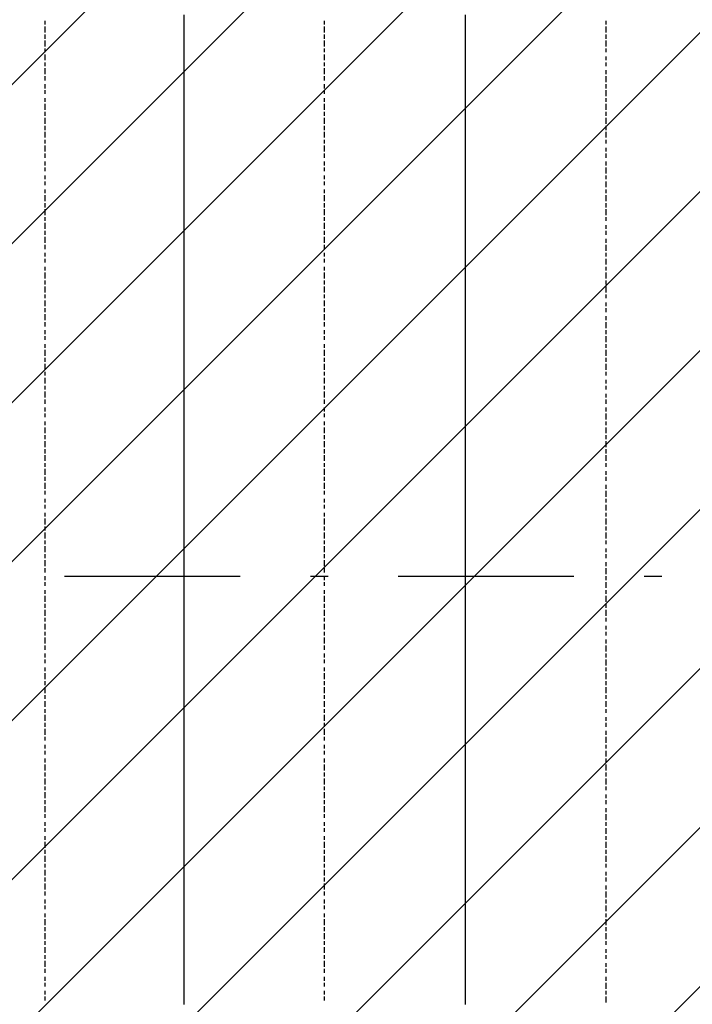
# Model space of a CAD drawing. Extents: x 997 to 109698, y 921 to 94021.
# Tile 52 of 256: x 19592 to 21029, y 14465 to 16566. Entities that reach past the tile are written whole.
import ezdxf

# ---------------------------------------------------------------- set-up
doc = ezdxf.new("R2010")
doc.units = 0
doc.header["$MEASUREMENT"] = 0
doc.layers.add('12', color=7, linetype='CONTINUOUS')
doc.layers.add('28', color=7, linetype='CONTINUOUS')

msp = doc.modelspace()

# ---------------------------------------------------------------- linework, layer by layer
at = {"layer": '12', "color": 5}
for p, q in [((19646.601607, 16555.953237), (19646.601607, 16563.953237)), ((20243.601607, 16555.953237), (20243.601607, 16563.953237)), ((20844.601607, 16555.953237), (20844.601607, 16563.953237)), ((19646.601607, 16538.953237), (19646.601607, 16551.953237)), ((20243.601607, 16538.953237), (20243.601607, 16551.953237)), ((20844.601607, 16538.953237), (20844.601607, 16551.953237)), ((19646.601607, 16525.953237), (19646.601607, 16534.953237)), ((19646.601607, 16508.953237), (19646.601607, 16521.953237)), ((20243.601607, 16525.953237), (20243.601607, 16534.953237)), ((20243.601607, 16508.953237), (20243.601607, 16521.953237)), ((20844.601607, 16525.953237), (20844.601607, 16534.953237)), ((20844.601607, 16508.953237), (20844.601607, 16521.953237)), ((19646.601607, 16496.953237), (19646.601607, 16504.953237)), ((20243.601607, 16496.953237), (20243.601607, 16504.953237)), ((20844.601607, 16496.953237), (20844.601607, 16504.953237)), ((19646.601607, 16479.953237), (19646.601607, 16491.953237)), ((19646.601607, 16466.953237), (19646.601607, 16474.953237)), ((20243.601607, 16479.953237), (20243.601607, 16491.953237)), ((20243.601607, 16466.953237), (20243.601607, 16474.953237)), ((20844.601607, 16479.953237), (20844.601607, 16487.953237)), ((20844.601607, 16466.953237), (20844.601607, 16474.953237)), ((19646.601607, 16449.953237), (19646.601607, 16462.953237)), ((20243.601607, 16449.953237), (20243.601607, 16462.953237)), ((20844.601607, 16449.953237), (20844.601607, 16458.953237)), ((19646.601607, 16436.953237), (19646.601607, 16445.953237)), ((20243.601607, 16436.953237), (20243.601607, 16445.953237)), ((20844.601607, 16432.953237), (20844.601607, 16445.953237)), ((19646.601607, 16419.953237), (19646.601607, 16428.953237)), ((19646.601607, 16407.953237), (19646.601607, 16415.953237)), ((20243.601607, 16419.953237), (20243.601607, 16428.953237)), ((20243.601607, 16407.953237), (20243.601607, 16415.953237)), ((20844.601607, 16419.953237), (20844.601607, 16428.953237)), ((20844.601607, 16402.953237), (20844.601607, 16415.953237)), ((19646.601607, 16390.953237), (19646.601607, 16398.953237)), ((20243.601607, 16390.953237), (20243.601607, 16398.953237)), ((20844.601607, 16390.953237), (20844.601607, 16398.953237)), ((19646.601607, 16373.953237), (19646.601607, 16386.953237)), ((19646.601607, 16360.953237), (19646.601607, 16369.953237)), ((20243.601607, 16373.953237), (20243.601607, 16386.953237)), ((20243.601607, 16360.953237), (20243.601607, 16369.953237)), ((20844.601607, 16373.953237), (20844.601607, 16386.953237)), ((20844.601607, 16360.953237), (20844.601607, 16369.953237)), ((19646.601607, 16343.953237), (19646.601607, 16356.953237)), ((20243.601607, 16343.953237), (20243.601607, 16356.953237)), ((20844.601607, 16343.953237), (20844.601607, 16356.953237)), ((19646.601607, 16330.953237), (19646.601607, 16339.953237)), ((20243.601607, 16330.953237), (20243.601607, 16339.953237)), ((20844.601607, 16330.953237), (20844.601607, 16339.953237)), ((19646.601607, 16314.953237), (19646.601607, 16326.953237)), ((19646.601607, 16301.953237), (19646.601607, 16309.953237)), ((20243.601607, 16314.953237), (20243.601607, 16326.953237)), ((20243.601607, 16301.953237), (20243.601607, 16309.953237)), ((20844.601607, 16314.953237), (20844.601607, 16326.953237)), ((20844.601607, 16301.953237), (20844.601607, 16309.953237)), ((19646.601607, 16284.953237), (19646.601607, 16297.953237)), ((20243.601607, 16284.953237), (20243.601607, 16297.953237)), ((20844.601607, 16284.953237), (20844.601607, 16292.953237)), ((19646.601607, 16271.953237), (19646.601607, 16280.953237)), ((20243.601607, 16271.953237), (20243.601607, 16280.953237)), ((20844.601607, 16271.953237), (20844.601607, 16280.953237)), ((19646.601607, 16254.953237), (19646.601607, 16263.953237)), ((19646.601607, 16242.953237), (19646.601607, 16250.953237)), ((20243.601607, 16254.953237), (20243.601607, 16263.953237)), ((20243.601607, 16242.953237), (20243.601607, 16250.953237)), ((20844.601607, 16254.953237), (20844.601607, 16263.953237)), ((20844.601607, 16237.953237), (20844.601607, 16250.953237)), ((19646.601607, 16225.953237), (19646.601607, 16233.953237)), ((20243.601607, 16225.953237), (20243.601607, 16233.953237)), ((20844.601607, 16225.953237), (20844.601607, 16233.953237)), ((19646.601607, 16212.953237), (19646.601607, 16220.953237)), ((19646.601607, 16195.953237), (19646.601607, 16203.953237)), ((20243.601607, 16212.953237), (20243.601607, 16220.953237)), ((20243.601607, 16195.953237), (20243.601607, 16203.953237)), ((20844.601607, 16208.953237), (20844.601607, 16220.953237)), ((20844.601607, 16195.953237), (20844.601607, 16203.953237)), ((19646.601607, 16178.953237), (19646.601607, 16191.953237)), ((20243.601607, 16178.953237), (20243.601607, 16191.953237)), ((20844.601607, 16178.953237), (20844.601607, 16191.953237)), ((19646.601607, 16165.953237), (19646.601607, 16174.953237)), ((19646.601607, 16148.953237), (19646.601607, 16161.953237)), ((20243.601607, 16165.953237), (20243.601607, 16174.953237)), ((20243.601607, 16148.953237), (20243.601607, 16161.953237)), ((20844.601607, 16165.953237), (20844.601607, 16174.953237)), ((20844.601607, 16148.953237), (20844.601607, 16161.953237)), ((19646.601607, 16136.953237), (19646.601607, 16144.953237)), ((20243.601607, 16136.953237), (20243.601607, 16144.953237)), ((20844.601607, 16136.953237), (20844.601607, 16144.953237)), ((19646.601607, 16119.953237), (19646.601607, 16132.953237)), ((20243.601607, 16119.953237), (20243.601607, 16132.953237)), ((20844.601607, 16119.953237), (20844.601607, 16127.953237)), ((19646.601607, 16106.953237), (19646.601607, 16115.953237)), ((19646.601607, 16089.953237), (19646.601607, 16102.953237)), ((20243.601607, 16106.953237), (20243.601607, 16115.953237)), ((20243.601607, 16089.953237), (20243.601607, 16102.953237)), ((20844.601607, 16106.953237), (20844.601607, 16115.953237)), ((20844.601607, 16089.953237), (20844.601607, 16098.953237)), ((19646.601607, 16076.953237), (19646.601607, 16085.953237)), ((20243.601607, 16076.953237), (20243.601607, 16085.953237)), ((20844.601607, 16072.953237), (20844.601607, 16085.953237)), ((19646.601607, 16060.953237), (19646.601607, 16068.953237)), ((19646.601607, 16047.953237), (19646.601607, 16055.953237)), ((20243.601607, 16060.953237), (20243.601607, 16068.953237)), ((20243.601607, 16047.953237), (20243.601607, 16055.953237)), ((20844.601607, 16060.953237), (20844.601607, 16068.953237)), ((20844.601607, 16043.953237), (20844.601607, 16055.953237)), ((19646.601607, 16030.953237), (19646.601607, 16038.953237)), ((20243.601607, 16030.953237), (20243.601607, 16038.953237)), ((20844.601607, 16030.953237), (20844.601607, 16038.953237)), ((19646.601607, 16013.953237), (19646.601607, 16026.953237)), ((20243.601607, 16013.953237), (20243.601607, 16026.953237)), ((20844.601607, 16013.953237), (20844.601607, 16026.953237)), ((19646.601607, 16000.953237), (19646.601607, 16009.953237)), ((19646.601607, 15983.953237), (19646.601607, 15996.953237)), ((20243.601607, 16000.953237), (20243.601607, 16009.953237)), ((20243.601607, 15983.953237), (20243.601607, 15996.953237)), ((20844.601607, 16000.953237), (20844.601607, 16009.953237)), ((20844.601607, 15983.953237), (20844.601607, 15996.953237)), ((19646.601607, 15971.953237), (19646.601607, 15979.953237)), ((20243.601607, 15971.953237), (20243.601607, 15979.953237)), ((20844.601607, 15971.953237), (20844.601607, 15979.953237)), ((19646.601607, 15954.953237), (19646.601607, 15966.953237)), ((19646.601607, 15941.953237), (19646.601607, 15950.953237)), ((20243.601607, 15954.953237), (20243.601607, 15966.953237)), ((20243.601607, 15941.953237), (20243.601607, 15950.953237)), ((20844.601607, 15954.953237), (20844.601607, 15962.953237)), ((20844.601607, 15941.953237), (20844.601607, 15950.953237)), ((19646.601607, 15924.953237), (19646.601607, 15937.953237)), ((20243.601607, 15924.953237), (20243.601607, 15937.953237)), ((20844.601607, 15924.953237), (20844.601607, 15933.953237)), ((19646.601607, 15911.953237), (19646.601607, 15920.953237)), ((20243.601607, 15911.953237), (20243.601607, 15920.953237)), ((20844.601607, 15907.953237), (20844.601607, 15920.953237)), ((19646.601607, 15894.953237), (19646.601607, 15903.953237)), ((19646.601607, 15882.953237), (19646.601607, 15890.953237)), ((20243.601607, 15894.953237), (20243.601607, 15903.953237)), ((20243.601607, 15882.953237), (20243.601607, 15890.953237)), ((20844.601607, 15894.953237), (20844.601607, 15903.953237)), ((20844.601607, 15877.953237), (20844.601607, 15890.953237)), ((19646.601607, 15865.953237), (19646.601607, 15873.953237)), ((20243.601607, 15865.953237), (20243.601607, 15873.953237)), ((20844.601607, 15865.953237), (20844.601607, 15873.953237)), ((19646.601607, 15848.953237), (19646.601607, 15861.953237)), ((19646.601607, 15835.953237), (19646.601607, 15844.953237)), ((20243.601607, 15848.953237), (20243.601607, 15861.953237)), ((20243.601607, 15835.953237), (20243.601607, 15844.953237)), ((20844.601607, 15848.953237), (20844.601607, 15861.953237)), ((20844.601607, 15835.953237), (20844.601607, 15844.953237)), ((19646.601607, 15818.953237), (19646.601607, 15831.953237)), ((20243.601607, 15818.953237), (20243.601607, 15831.953237)), ((20844.601607, 15818.953237), (20844.601607, 15831.953237)), ((19646.601607, 15806.953237), (19646.601607, 15814.953237)), ((20243.601607, 15806.953237), (20243.601607, 15814.953237)), ((20844.601607, 15806.953237), (20844.601607, 15814.953237)), ((19646.601607, 15789.953237), (19646.601607, 15801.953237)), ((19646.601607, 15776.953237), (19646.601607, 15784.953237)), ((20243.601607, 15789.953237), (20243.601607, 15801.953237)), ((20243.601607, 15776.953237), (20243.601607, 15784.953237)), ((20844.601607, 15789.953237), (20844.601607, 15797.953237)), ((20844.601607, 15776.953237), (20844.601607, 15784.953237)), ((19646.601607, 15759.953237), (19646.601607, 15772.953237)), ((20243.601607, 15759.953237), (20243.601607, 15772.953237)), ((20844.601607, 15759.953237), (20844.601607, 15767.953237)), ((19646.601607, 15746.953237), (19646.601607, 15755.953237)), ((20243.601607, 15746.953237), (20243.601607, 15755.953237)), ((20844.601607, 15746.953237), (20844.601607, 15755.953237)), ((19646.601607, 15729.953237), (19646.601607, 15738.953237)), ((19646.601607, 15717.953237), (19646.601607, 15725.953237)), ((20243.601607, 15729.953237), (20243.601607, 15738.953237)), ((20243.601607, 15717.953237), (20243.601607, 15725.953237)), ((20844.601607, 15729.953237), (20844.601607, 15738.953237)), ((20844.601607, 15712.953237), (20844.601607, 15725.953237)), ((19646.601607, 15700.953237), (19646.601607, 15708.953237)), ((20243.601607, 15700.953237), (20243.601607, 15708.953237)), ((20844.601607, 15700.953237), (20844.601607, 15708.953237)), ((19646.601607, 15683.953237), (19646.601607, 15695.953237)), ((19646.601607, 15670.953237), (19646.601607, 15679.953237)), ((20243.601607, 15683.953237), (20243.601607, 15695.953237)), ((20243.601607, 15670.953237), (20243.601607, 15679.953237)), ((20844.601607, 15683.953237), (20844.601607, 15695.953237)), ((20844.601607, 15670.953237), (20844.601607, 15679.953237)), ((19646.601607, 15653.953237), (19646.601607, 15666.953237)), ((20243.601607, 15653.953237), (20243.601607, 15666.953237)), ((20844.601607, 15653.953237), (20844.601607, 15666.953237)), ((19646.601607, 15640.953237), (19646.601607, 15649.953237)), ((19646.601607, 15624.953237), (19646.601607, 15636.953237)), ((20243.601607, 15640.953237), (20243.601607, 15649.953237)), ((20243.601607, 15624.953237), (20243.601607, 15636.953237)), ((20844.601607, 15640.953237), (20844.601607, 15649.953237)), ((20844.601607, 15624.953237), (20844.601607, 15636.953237)), ((19646.601607, 15611.953237), (19646.601607, 15619.953237)), ((20243.601607, 15611.953237), (20243.601607, 15619.953237)), ((20844.601607, 15611.953237), (20844.601607, 15619.953237)), ((19646.601607, 15594.953237), (19646.601607, 15607.953237)), ((20243.601607, 15594.953237), (20243.601607, 15607.953237)), ((20844.601607, 15594.953237), (20844.601607, 15602.953237)), ((19646.601607, 15581.953237), (19646.601607, 15590.953237)), ((19646.601607, 15564.953237), (19646.601607, 15577.953237)), ((20243.601607, 15581.953237), (20243.601607, 15590.953237)), ((20243.601607, 15564.953237), (20243.601607, 15577.953237)), ((20844.601607, 15581.953237), (20844.601607, 15590.953237)), ((20844.601607, 15564.953237), (20844.601607, 15573.953237)), ((19646.601607, 15552.953237), (19646.601607, 15560.953237)), ((20243.601607, 15552.953237), (20243.601607, 15560.953237)), ((20844.601607, 15547.953237), (20844.601607, 15560.953237)), ((19646.601607, 15535.953237), (19646.601607, 15543.953237)), ((19646.601607, 15522.953237), (19646.601607, 15530.953237)), ((20243.601607, 15535.953237), (20243.601607, 15543.953237)), ((20243.601607, 15522.953237), (20243.601607, 15530.953237)), ((20844.601607, 15535.953237), (20844.601607, 15543.953237)), ((20844.601607, 15518.953237), (20844.601607, 15530.953237)), ((19646.601607, 15505.953237), (19646.601607, 15513.953237)), ((20243.601607, 15505.953237), (20243.601607, 15513.953237)), ((20844.601607, 15505.953237), (20844.601607, 15513.953237)), ((19646.601607, 15488.953237), (19646.601607, 15501.953237)), ((20243.601607, 15488.953237), (20243.601607, 15501.953237)), ((20844.601607, 15488.953237), (20844.601607, 15501.953237)), ((19646.601607, 15475.953237), (19646.601607, 15484.953237)), ((19646.601607, 15458.953237), (19646.601607, 15471.953237)), ((20243.601607, 15475.953237), (20243.601607, 15484.953237)), ((20243.601607, 15458.953237), (20243.601607, 15471.953237)), ((20844.601607, 15475.953237), (20844.601607, 15484.953237)), ((20844.601607, 15458.953237), (20844.601607, 15471.953237)), ((19646.601607, 15446.953237), (19646.601607, 15454.953237)), ((20243.601607, 15446.953237), (20243.601607, 15454.953237)), ((20844.601607, 15446.953237), (20844.601607, 15454.953237)), ((19646.601607, 15429.953237), (19646.601607, 15442.953237)), ((19646.601607, 15416.953237), (19646.601607, 15425.953237)), ((20243.601607, 15429.953237), (20243.601607, 15442.953237)), ((20243.601607, 15416.953237), (20243.601607, 15425.953237)), ((20844.601607, 15429.953237), (20844.601607, 15437.953237)), ((20844.601607, 15416.953237), (20844.601607, 15425.953237)), ((19646.601607, 15399.953237), (19646.601607, 15412.953237)), ((20243.601607, 15399.953237), (20243.601607, 15412.953237)), ((20844.601607, 15399.953237), (20844.601607, 15408.953237)), ((19646.601607, 15386.953237), (19646.601607, 15395.953237)), ((20243.601607, 15386.953237), (20243.601607, 15395.953237)), ((20844.601607, 15382.953237), (20844.601607, 15395.953237)), ((19646.601607, 15369.953237), (19646.601607, 15378.953237)), ((19646.601607, 15357.953237), (19646.601607, 15365.953237)), ((20243.601607, 15369.953237), (20243.601607, 15378.953237)), ((20243.601607, 15357.953237), (20243.601607, 15365.953237)), ((20844.601607, 15369.953237), (20844.601607, 15378.953237)), ((20844.601607, 15353.953237), (20844.601607, 15365.953237)), ((19646.601607, 15340.953237), (19646.601607, 15348.953237)), ((20243.601607, 15340.953237), (20243.601607, 15348.953237)), ((20844.601607, 15340.953237), (20844.601607, 15348.953237)), ((19646.601607, 15323.953237), (19646.601607, 15336.953237)), ((19646.601607, 15310.953237), (19646.601607, 15319.953237)), ((20243.601607, 15323.953237), (20243.601607, 15336.953237)), ((20243.601607, 15310.953237), (20243.601607, 15319.953237)), ((20844.601607, 15323.953237), (20844.601607, 15336.953237)), ((20844.601607, 15310.953237), (20844.601607, 15319.953237)), ((19646.601607, 15293.953237), (19646.601607, 15306.953237)), ((20243.601607, 15293.953237), (20243.601607, 15306.953237)), ((20844.601607, 15293.953237), (20844.601607, 15306.953237)), ((19646.601607, 15281.953237), (19646.601607, 15289.953237)), ((20243.601607, 15281.953237), (20243.601607, 15289.953237)), ((20844.601607, 15281.953237), (20844.601607, 15289.953237)), ((19646.601607, 15264.953237), (19646.601607, 15276.953237)), ((19646.601607, 15251.953237), (19646.601607, 15259.953237)), ((20243.601607, 15264.953237), (20243.601607, 15276.953237)), ((20243.601607, 15251.953237), (20243.601607, 15259.953237)), ((20844.601607, 15264.953237), (20844.601607, 15272.953237)), ((20844.601607, 15251.953237), (20844.601607, 15259.953237)), ((19646.601607, 15234.953237), (19646.601607, 15247.953237)), ((20243.601607, 15234.953237), (20243.601607, 15247.953237)), ((20844.601607, 15234.953237), (20844.601607, 15243.953237)), ((19646.601607, 15221.953237), (19646.601607, 15230.953237)), ((20243.601607, 15221.953237), (20243.601607, 15230.953237)), ((20844.601607, 15217.953237), (20844.601607, 15230.953237)), ((19646.601607, 15204.953237), (19646.601607, 15213.953237)), ((19646.601607, 15192.953237), (19646.601607, 15200.953237)), ((20243.601607, 15204.953237), (20243.601607, 15213.953237)), ((20243.601607, 15192.953237), (20243.601607, 15200.953237)), ((20844.601607, 15204.953237), (20844.601607, 15213.953237)), ((20844.601607, 15187.953237), (20844.601607, 15200.953237)), ((19646.601607, 15175.953237), (19646.601607, 15183.953237)), ((19646.601607, 15158.953237), (19646.601607, 15171.953237)), ((20243.601607, 15175.953237), (20243.601607, 15183.953237)), ((20243.601607, 15158.953237), (20243.601607, 15171.953237)), ((20844.601607, 15175.953237), (20844.601607, 15183.953237)), ((20844.601607, 15158.953237), (20844.601607, 15171.953237)), ((19646.601607, 15145.953237), (19646.601607, 15154.953237)), ((20243.601607, 15145.953237), (20243.601607, 15154.953237)), ((20844.601607, 15145.953237), (20844.601607, 15154.953237)), ((19646.601607, 15128.953237), (19646.601607, 15141.953237)), ((20243.601607, 15128.953237), (20243.601607, 15141.953237)), ((20844.601607, 15128.953237), (20844.601607, 15141.953237)), ((19646.601607, 15116.953237), (19646.601607, 15124.953237)), ((19646.601607, 15099.953237), (19646.601607, 15111.953237)), ((20243.601607, 15116.953237), (20243.601607, 15124.953237)), ((20243.601607, 15099.953237), (20243.601607, 15111.953237)), ((20844.601607, 15116.953237), (20844.601607, 15124.953237)), ((20844.601607, 15099.953237), (20844.601607, 15111.953237)), ((19646.601607, 15086.953237), (19646.601607, 15094.953237)), ((20243.601607, 15086.953237), (20243.601607, 15094.953237)), ((20844.601607, 15086.953237), (20844.601607, 15094.953237)), ((19646.601607, 15069.953237), (19646.601607, 15082.953237)), ((20243.601607, 15069.953237), (20243.601607, 15082.953237)), ((20844.601607, 15069.953237), (20844.601607, 15077.953237)), ((19646.601607, 15056.953237), (19646.601607, 15065.953237)), ((19646.601607, 15039.953237), (19646.601607, 15052.953237)), ((20243.601607, 15056.953237), (20243.601607, 15065.953237)), ((20243.601607, 15039.953237), (20243.601607, 15052.953237)), ((20844.601607, 15056.953237), (20844.601607, 15065.953237)), ((20844.601607, 15039.953237), (20844.601607, 15048.953237)), ((19646.601607, 15027.953237), (19646.601607, 15035.953237)), ((20243.601607, 15027.953237), (20243.601607, 15035.953237)), ((20844.601607, 15022.953237), (20844.601607, 15035.953237)), ((19646.601607, 15010.953237), (19646.601607, 15018.953237)), ((19646.601607, 14997.953237), (19646.601607, 15005.953237)), ((20243.601607, 15010.953237), (20243.601607, 15018.953237)), ((20243.601607, 14997.953237), (20243.601607, 15005.953237)), ((20844.601607, 15010.953237), (20844.601607, 15018.953237)), ((20844.601607, 14993.953237), (20844.601607, 15005.953237)), ((19646.601607, 14980.953237), (19646.601607, 14989.953237)), ((20243.601607, 14980.953237), (20243.601607, 14989.953237)), ((20844.601607, 14980.953237), (20844.601607, 14989.953237)), ((19646.601607, 14963.953237), (19646.601607, 14976.953237)), ((20243.601607, 14963.953237), (20243.601607, 14976.953237)), ((20844.601607, 14963.953237), (20844.601607, 14976.953237)), ((19646.601607, 14950.953237), (19646.601607, 14959.953237)), ((19646.601607, 14933.953237), (19646.601607, 14946.953237)), ((20243.601607, 14950.953237), (20243.601607, 14959.953237)), ((20243.601607, 14933.953237), (20243.601607, 14946.953237)), ((20844.601607, 14950.953237), (20844.601607, 14959.953237)), ((20844.601607, 14933.953237), (20844.601607, 14946.953237)), ((19646.601607, 14921.953237), (19646.601607, 14929.953237)), ((20243.601607, 14921.953237), (20243.601607, 14929.953237)), ((20844.601607, 14921.953237), (20844.601607, 14929.953237)), ((19646.601607, 14904.953237), (19646.601607, 14917.953237)), ((19646.601607, 14891.953237), (19646.601607, 14900.953237)), ((20243.601607, 14904.953237), (20243.601607, 14917.953237)), ((20243.601607, 14891.953237), (20243.601607, 14900.953237)), ((20844.601607, 14904.953237), (20844.601607, 14912.953237)), ((20844.601607, 14891.953237), (20844.601607, 14900.953237)), ((19646.601607, 14874.953237), (19646.601607, 14887.953237)), ((20243.601607, 14874.953237), (20243.601607, 14887.953237)), ((20844.601607, 14874.953237), (20844.601607, 14883.953237)), ((19646.601607, 14862.953237), (19646.601607, 14870.953237)), ((20243.601607, 14862.953237), (20243.601607, 14870.953237)), ((20844.601607, 14857.953237), (20844.601607, 14870.953237)), ((19646.601607, 14845.953237), (19646.601607, 14853.953237)), ((19646.601607, 14832.953237), (19646.601607, 14840.953237)), ((20243.601607, 14845.953237), (20243.601607, 14853.953237)), ((20243.601607, 14832.953237), (20243.601607, 14840.953237)), ((20844.601607, 14845.953237), (20844.601607, 14853.953237)), ((20844.601607, 14828.953237), (20844.601607, 14840.953237)), ((19646.601607, 14815.953237), (19646.601607, 14823.953237)), ((20243.601607, 14815.953237), (20243.601607, 14823.953237)), ((20844.601607, 14815.953237), (20844.601607, 14823.953237)), ((19646.601607, 14798.953237), (19646.601607, 14811.953237)), ((19646.601607, 14785.953237), (19646.601607, 14794.953237)), ((20243.601607, 14798.953237), (20243.601607, 14811.953237)), ((20243.601607, 14785.953237), (20243.601607, 14794.953237)), ((20844.601607, 14798.953237), (20844.601607, 14811.953237)), ((20844.601607, 14785.953237), (20844.601607, 14794.953237)), ((19646.601607, 14768.953237), (19646.601607, 14781.953237)), ((20243.601607, 14768.953237), (20243.601607, 14781.953237)), ((20844.601607, 14768.953237), (20844.601607, 14781.953237)), ((19646.601607, 14756.953237), (19646.601607, 14764.953237)), ((19646.601607, 14739.953237), (19646.601607, 14751.953237)), ((20243.601607, 14756.953237), (20243.601607, 14764.953237)), ((20243.601607, 14739.953237), (20243.601607, 14751.953237)), ((20844.601607, 14756.953237), (20844.601607, 14764.953237)), ((19646.601607, 14726.953237), (19646.601607, 14735.953237)), ((20243.601607, 14726.953237), (20243.601607, 14735.953237)), ((20844.601607, 14739.953237), (20844.601607, 14747.953237)), ((20844.601607, 14726.953237), (20844.601607, 14735.953237)), ((19646.601607, 14709.953237), (19646.601607, 14722.953237)), ((20243.601607, 14709.953237), (20243.601607, 14722.953237)), ((20844.601607, 14709.953237), (20844.601607, 14718.953237)), ((19646.601607, 14696.953237), (19646.601607, 14705.953237)), ((19646.601607, 14679.953237), (19646.601607, 14688.953237)), ((20243.601607, 14696.953237), (20243.601607, 14705.953237)), ((20243.601607, 14679.953237), (20243.601607, 14688.953237)), ((20844.601607, 14692.953237), (20844.601607, 14705.953237)), ((20844.601607, 14679.953237), (20844.601607, 14688.953237)), ((19646.601607, 14667.953237), (19646.601607, 14675.953237)), ((20243.601607, 14667.953237), (20243.601607, 14675.953237)), ((20844.601607, 14663.953237), (20844.601607, 14675.953237)), ((19646.601607, 14650.953237), (19646.601607, 14658.953237)), ((19646.601607, 14633.953237), (19646.601607, 14646.953237)), ((20243.601607, 14650.953237), (20243.601607, 14658.953237)), ((20243.601607, 14633.953237), (20243.601607, 14646.953237)), ((20844.601607, 14650.953237), (20844.601607, 14658.953237)), ((20844.601607, 14633.953237), (20844.601607, 14646.953237)), ((19646.601607, 14620.953237), (19646.601607, 14629.953237)), ((20243.601607, 14620.953237), (20243.601607, 14629.953237)), ((20844.601607, 14620.953237), (20844.601607, 14629.953237)), ((19646.601607, 14603.953237), (19646.601607, 14616.953237)), ((20243.601607, 14603.953237), (20243.601607, 14616.953237)), ((20844.601607, 14603.953237), (20844.601607, 14616.953237)), ((19646.601607, 14591.953237), (19646.601607, 14599.953237)), ((19646.601607, 14574.953237), (19646.601607, 14586.953237)), ((20243.601607, 14591.953237), (20243.601607, 14599.953237)), ((20243.601607, 14574.953237), (20243.601607, 14586.953237)), ((20844.601607, 14591.953237), (20844.601607, 14599.953237)), ((19646.601607, 14561.953237), (19646.601607, 14569.953237)), ((20243.601607, 14561.953237), (20243.601607, 14569.953237)), ((20844.601607, 14574.953237), (20844.601607, 14582.953237)), ((20844.601607, 14561.953237), (20844.601607, 14569.953237)), ((19646.601607, 14544.953237), (19646.601607, 14557.953237)), ((20243.601607, 14544.953237), (20243.601607, 14557.953237)), ((20844.601607, 14544.953237), (20844.601607, 14552.953237)), ((19646.601607, 14531.953237), (19646.601607, 14540.953237)), ((19646.601607, 14514.953237), (19646.601607, 14523.953237)), ((20243.601607, 14531.953237), (20243.601607, 14540.953237)), ((20243.601607, 14514.953237), (20243.601607, 14523.953237)), ((20844.601607, 14531.953237), (20844.601607, 14540.953237)), ((20844.601607, 14514.953237), (20844.601607, 14523.953237)), ((19646.601607, 14502.953237), (19646.601607, 14510.953237)), ((20243.601607, 14502.953237), (20243.601607, 14510.953237)), ((20844.601607, 14497.953237), (20844.601607, 14510.953237)), ((19646.601607, 14485.953237), (19646.601607, 14493.953237)), ((19646.601607, 14472.953237), (19646.601607, 14481.953237)), ((20243.601607, 14485.953237), (20243.601607, 14493.953237)), ((20243.601607, 14472.953237), (20243.601607, 14481.953237)), ((20844.601607, 14485.953237), (20844.601607, 14493.953237)), ((20844.601607, 14468.953237), (20844.601607, 14481.953237))]:
    msp.add_line(p, q, dxfattribs=at)
at = {"layer": '12', "color": 1}
for p, q in [((19943.601607, 16563.953237), (19943.601607, 16576.953237)), ((19943.601607, 16555.953237), (19943.601607, 16563.953237)), ((20544.601607, 16563.953237), (20544.601607, 16576.953237)), ((20544.601607, 16555.953237), (20544.601607, 16563.953237)), ((19943.601607, 16546.953237), (19943.601607, 16555.953237)), ((19943.601607, 16534.953237), (19943.601607, 16546.953237)), ((20544.601607, 16546.953237), (20544.601607, 16555.953237)), ((20544.601607, 16534.953237), (20544.601607, 16546.953237)), ((19943.601607, 16525.953237), (19943.601607, 16534.953237)), ((19943.601607, 16517.953237), (19943.601607, 16525.953237)), ((19943.601607, 16504.953237), (19943.601607, 16517.953237)), ((20544.601607, 16525.953237), (20544.601607, 16534.953237)), ((20544.601607, 16517.953237), (20544.601607, 16525.953237)), ((20544.601607, 16504.953237), (20544.601607, 16517.953237)), ((19943.601607, 16496.953237), (19943.601607, 16504.953237)), ((19943.601607, 16483.953237), (19943.601607, 16496.953237)), ((20544.601607, 16496.953237), (20544.601607, 16504.953237)), ((20544.601607, 16483.953237), (20544.601607, 16496.953237)), ((19943.601607, 16474.953237), (19943.601607, 16483.953237)), ((19943.601607, 16466.953237), (19943.601607, 16474.953237)), ((20544.601607, 16474.953237), (20544.601607, 16483.953237)), ((20544.601607, 16466.953237), (20544.601607, 16474.953237)), ((19943.601607, 16453.953237), (19943.601607, 16466.953237)), ((19943.601607, 16445.953237), (19943.601607, 16453.953237)), ((20544.601607, 16453.953237), (20544.601607, 16466.953237)), ((20544.601607, 16445.953237), (20544.601607, 16453.953237)), ((19943.601607, 16436.953237), (19943.601607, 16445.953237)), ((19943.601607, 16424.953237), (19943.601607, 16436.953237)), ((20544.601607, 16436.953237), (20544.601607, 16445.953237)), ((20544.601607, 16424.953237), (20544.601607, 16436.953237)), ((19943.601607, 16415.953237), (19943.601607, 16424.953237)), ((19943.601607, 16407.953237), (19943.601607, 16415.953237)), ((20544.601607, 16415.953237), (20544.601607, 16424.953237)), ((20544.601607, 16407.953237), (20544.601607, 16415.953237)), ((19943.601607, 16394.953237), (19943.601607, 16407.953237)), ((19943.601607, 16386.953237), (19943.601607, 16394.953237)), ((20544.601607, 16394.953237), (20544.601607, 16407.953237)), ((20544.601607, 16386.953237), (20544.601607, 16394.953237)), ((19943.601607, 16373.953237), (19943.601607, 16386.953237)), ((19943.601607, 16364.953237), (19943.601607, 16373.953237)), ((20544.601607, 16373.953237), (20544.601607, 16386.953237)), ((20544.601607, 16364.953237), (20544.601607, 16373.953237)), ((19943.601607, 16356.953237), (19943.601607, 16364.953237)), ((19943.601607, 16343.953237), (19943.601607, 16356.953237)), ((20544.601607, 16356.953237), (20544.601607, 16364.953237)), ((20544.601607, 16343.953237), (20544.601607, 16356.953237)), ((19943.601607, 16335.953237), (19943.601607, 16343.953237)), ((19943.601607, 16326.953237), (19943.601607, 16335.953237)), ((20544.601607, 16335.953237), (20544.601607, 16343.953237)), ((20544.601607, 16326.953237), (20544.601607, 16335.953237)), ((19943.601607, 16314.953237), (19943.601607, 16326.953237)), ((19943.601607, 16305.953237), (19943.601607, 16314.953237)), ((20544.601607, 16314.953237), (20544.601607, 16326.953237)), ((20544.601607, 16305.953237), (20544.601607, 16314.953237)), ((19943.601607, 16297.953237), (19943.601607, 16305.953237)), ((19943.601607, 16284.953237), (19943.601607, 16297.953237)), ((20544.601607, 16297.953237), (20544.601607, 16305.953237)), ((20544.601607, 16284.953237), (20544.601607, 16297.953237)), ((19943.601607, 16275.953237), (19943.601607, 16284.953237)), ((19943.601607, 16263.953237), (19943.601607, 16275.953237)), ((20544.601607, 16275.953237), (20544.601607, 16284.953237)), ((20544.601607, 16263.953237), (20544.601607, 16275.953237)), ((19943.601607, 16254.953237), (19943.601607, 16263.953237)), ((19943.601607, 16246.953237), (19943.601607, 16254.953237)), ((19943.601607, 16233.953237), (19943.601607, 16246.953237)), ((20544.601607, 16254.953237), (20544.601607, 16263.953237)), ((20544.601607, 16246.953237), (20544.601607, 16254.953237)), ((20544.601607, 16233.953237), (20544.601607, 16246.953237)), ((19943.601607, 16225.953237), (19943.601607, 16233.953237)), ((19943.601607, 16216.953237), (19943.601607, 16225.953237)), ((20544.601607, 16225.953237), (20544.601607, 16233.953237)), ((20544.601607, 16216.953237), (20544.601607, 16225.953237)), ((19943.601607, 16203.953237), (19943.601607, 16216.953237)), ((19943.601607, 16195.953237), (19943.601607, 16203.953237)), ((20544.601607, 16203.953237), (20544.601607, 16216.953237)), ((20544.601607, 16195.953237), (20544.601607, 16203.953237)), ((19943.601607, 16187.953237), (19943.601607, 16195.953237)), ((19943.601607, 16174.953237), (19943.601607, 16187.953237)), ((20544.601607, 16187.953237), (20544.601607, 16195.953237)), ((20544.601607, 16174.953237), (20544.601607, 16187.953237)), ((19943.601607, 16165.953237), (19943.601607, 16174.953237)), ((19943.601607, 16157.953237), (19943.601607, 16165.953237)), ((20544.601607, 16165.953237), (20544.601607, 16174.953237)), ((20544.601607, 16157.953237), (20544.601607, 16165.953237)), ((19943.601607, 16144.953237), (19943.601607, 16157.953237)), ((19943.601607, 16136.953237), (19943.601607, 16144.953237)), ((20544.601607, 16144.953237), (20544.601607, 16157.953237)), ((20544.601607, 16136.953237), (20544.601607, 16144.953237)), ((19943.601607, 16123.953237), (19943.601607, 16136.953237)), ((19943.601607, 16115.953237), (19943.601607, 16123.953237)), ((20544.601607, 16123.953237), (20544.601607, 16136.953237)), ((20544.601607, 16115.953237), (20544.601607, 16123.953237)), ((19943.601607, 16106.953237), (19943.601607, 16115.953237)), ((19943.601607, 16093.953237), (19943.601607, 16106.953237)), ((20544.601607, 16106.953237), (20544.601607, 16115.953237)), ((20544.601607, 16093.953237), (20544.601607, 16106.953237)), ((19943.601607, 16085.953237), (19943.601607, 16093.953237)), ((19943.601607, 16076.953237), (19943.601607, 16085.953237)), ((19943.601607, 16064.953237), (19943.601607, 16076.953237)), ((20544.601607, 16085.953237), (20544.601607, 16093.953237)), ((20544.601607, 16076.953237), (20544.601607, 16085.953237)), ((20544.601607, 16064.953237), (20544.601607, 16076.953237)), ((19943.601607, 16055.953237), (19943.601607, 16064.953237)), ((19943.601607, 16047.953237), (19943.601607, 16055.953237)), ((20544.601607, 16055.953237), (20544.601607, 16064.953237)), ((20544.601607, 16047.953237), (20544.601607, 16055.953237)), ((19943.601607, 16034.953237), (19943.601607, 16047.953237)), ((19943.601607, 16026.953237), (19943.601607, 16034.953237)), ((20544.601607, 16034.953237), (20544.601607, 16047.953237)), ((20544.601607, 16026.953237), (20544.601607, 16034.953237)), ((19943.601607, 16013.953237), (19943.601607, 16026.953237)), ((19943.601607, 16004.953237), (19943.601607, 16013.953237)), ((20544.601607, 16013.953237), (20544.601607, 16026.953237)), ((20544.601607, 16004.953237), (20544.601607, 16013.953237)), ((19943.601607, 15996.953237), (19943.601607, 16004.953237)), ((19943.601607, 15983.953237), (19943.601607, 15996.953237)), ((20544.601607, 15996.953237), (20544.601607, 16004.953237)), ((20544.601607, 15983.953237), (20544.601607, 15996.953237)), ((19943.601607, 15975.953237), (19943.601607, 15983.953237)), ((19943.601607, 15966.953237), (19943.601607, 15975.953237)), ((20544.601607, 15975.953237), (20544.601607, 15983.953237)), ((20544.601607, 15966.953237), (20544.601607, 15975.953237)), ((19943.601607, 15954.953237), (19943.601607, 15966.953237)), ((19943.601607, 15945.953237), (19943.601607, 15954.953237)), ((20544.601607, 15954.953237), (20544.601607, 15966.953237)), ((20544.601607, 15945.953237), (20544.601607, 15954.953237)), ((19943.601607, 15937.953237), (19943.601607, 15945.953237)), ((19943.601607, 15924.953237), (19943.601607, 15937.953237)), ((20544.601607, 15937.953237), (20544.601607, 15945.953237)), ((20544.601607, 15924.953237), (20544.601607, 15937.953237)), ((19943.601607, 15916.953237), (19943.601607, 15924.953237)), ((19943.601607, 15903.953237), (19943.601607, 15916.953237)), ((20544.601607, 15916.953237), (20544.601607, 15924.953237)), ((20544.601607, 15903.953237), (20544.601607, 15916.953237)), ((19943.601607, 15894.953237), (19943.601607, 15903.953237)), ((19943.601607, 15886.953237), (19943.601607, 15894.953237)), ((19943.601607, 15873.953237), (19943.601607, 15886.953237)), ((20544.601607, 15894.953237), (20544.601607, 15903.953237)), ((20544.601607, 15886.953237), (20544.601607, 15894.953237)), ((20544.601607, 15873.953237), (20544.601607, 15886.953237)), ((19943.601607, 15865.953237), (19943.601607, 15873.953237)), ((19943.601607, 15856.953237), (19943.601607, 15865.953237)), ((20544.601607, 15865.953237), (20544.601607, 15873.953237)), ((20544.601607, 15856.953237), (20544.601607, 15865.953237)), ((19943.601607, 15844.953237), (19943.601607, 15856.953237)), ((19943.601607, 15835.953237), (19943.601607, 15844.953237)), ((20544.601607, 15844.953237), (20544.601607, 15856.953237)), ((20544.601607, 15835.953237), (20544.601607, 15844.953237)), ((19943.601607, 15827.953237), (19943.601607, 15835.953237)), ((19943.601607, 15814.953237), (19943.601607, 15827.953237)), ((20544.601607, 15827.953237), (20544.601607, 15835.953237)), ((20544.601607, 15814.953237), (20544.601607, 15827.953237)), ((19943.601607, 15806.953237), (19943.601607, 15814.953237)), ((19943.601607, 15793.953237), (19943.601607, 15806.953237)), ((20544.601607, 15806.953237), (20544.601607, 15814.953237)), ((20544.601607, 15793.953237), (20544.601607, 15806.953237)), ((19943.601607, 15784.953237), (19943.601607, 15793.953237)), ((19943.601607, 15776.953237), (19943.601607, 15784.953237)), ((20544.601607, 15784.953237), (20544.601607, 15793.953237)), ((20544.601607, 15776.953237), (20544.601607, 15784.953237)), ((19943.601607, 15763.953237), (19943.601607, 15776.953237)), ((19943.601607, 15755.953237), (19943.601607, 15763.953237)), ((20544.601607, 15763.953237), (20544.601607, 15776.953237)), ((20544.601607, 15755.953237), (20544.601607, 15763.953237)), ((19943.601607, 15746.953237), (19943.601607, 15755.953237)), ((19943.601607, 15734.953237), (19943.601607, 15746.953237)), ((20544.601607, 15746.953237), (20544.601607, 15755.953237)), ((20544.601607, 15734.953237), (20544.601607, 15746.953237)), ((19943.601607, 15725.953237), (19943.601607, 15734.953237)), ((19943.601607, 15717.953237), (19943.601607, 15725.953237)), ((20544.601607, 15725.953237), (20544.601607, 15734.953237)), ((20544.601607, 15717.953237), (20544.601607, 15725.953237)), ((19943.601607, 15704.953237), (19943.601607, 15717.953237)), ((19943.601607, 15695.953237), (19943.601607, 15704.953237)), ((20544.601607, 15704.953237), (20544.601607, 15717.953237)), ((20544.601607, 15695.953237), (20544.601607, 15704.953237)), ((19943.601607, 15683.953237), (19943.601607, 15695.953237)), ((19943.601607, 15674.953237), (19943.601607, 15683.953237)), ((20544.601607, 15683.953237), (20544.601607, 15695.953237)), ((20544.601607, 15674.953237), (20544.601607, 15683.953237)), ((19943.601607, 15666.953237), (19943.601607, 15674.953237)), ((19943.601607, 15653.953237), (19943.601607, 15666.953237)), ((20544.601607, 15666.953237), (20544.601607, 15674.953237)), ((20544.601607, 15653.953237), (20544.601607, 15666.953237)), ((19943.601607, 15645.953237), (19943.601607, 15653.953237)), ((19943.601607, 15636.953237), (19943.601607, 15645.953237)), ((19943.601607, 15624.953237), (19943.601607, 15636.953237)), ((20544.601607, 15645.953237), (20544.601607, 15653.953237)), ((20544.601607, 15636.953237), (20544.601607, 15645.953237)), ((20544.601607, 15624.953237), (20544.601607, 15636.953237)), ((19943.601607, 15615.953237), (19943.601607, 15624.953237)), ((19943.601607, 15607.953237), (19943.601607, 15615.953237)), ((20544.601607, 15615.953237), (20544.601607, 15624.953237)), ((20544.601607, 15607.953237), (20544.601607, 15615.953237)), ((19943.601607, 15594.953237), (19943.601607, 15607.953237)), ((19943.601607, 15585.953237), (19943.601607, 15594.953237)), ((20544.601607, 15594.953237), (20544.601607, 15607.953237)), ((20544.601607, 15585.953237), (20544.601607, 15594.953237)), ((19943.601607, 15577.953237), (19943.601607, 15585.953237)), ((19943.601607, 15564.953237), (19943.601607, 15577.953237)), ((20544.601607, 15577.953237), (20544.601607, 15585.953237)), ((20544.601607, 15564.953237), (20544.601607, 15577.953237)), ((19943.601607, 15556.953237), (19943.601607, 15564.953237)), ((19943.601607, 15543.953237), (19943.601607, 15556.953237)), ((20544.601607, 15556.953237), (20544.601607, 15564.953237)), ((20544.601607, 15543.953237), (20544.601607, 15556.953237)), ((19943.601607, 15535.953237), (19943.601607, 15543.953237)), ((19943.601607, 15526.953237), (19943.601607, 15535.953237)), ((20544.601607, 15535.953237), (20544.601607, 15543.953237)), ((20544.601607, 15526.953237), (20544.601607, 15535.953237)), ((19943.601607, 15513.953237), (19943.601607, 15526.953237)), ((19943.601607, 15505.953237), (19943.601607, 15513.953237)), ((20544.601607, 15513.953237), (20544.601607, 15526.953237)), ((20544.601607, 15505.953237), (20544.601607, 15513.953237)), ((19943.601607, 15497.953237), (19943.601607, 15505.953237)), ((19943.601607, 15484.953237), (19943.601607, 15497.953237)), ((20544.601607, 15497.953237), (20544.601607, 15505.953237)), ((20544.601607, 15484.953237), (20544.601607, 15497.953237)), ((19943.601607, 15475.953237), (19943.601607, 15484.953237)), ((19943.601607, 15467.953237), (19943.601607, 15475.953237)), ((19943.601607, 15454.953237), (19943.601607, 15467.953237)), ((20544.601607, 15475.953237), (20544.601607, 15484.953237)), ((20544.601607, 15467.953237), (20544.601607, 15475.953237)), ((20544.601607, 15454.953237), (20544.601607, 15467.953237)), ((19943.601607, 15446.953237), (19943.601607, 15454.953237)), ((19943.601607, 15433.953237), (19943.601607, 15446.953237)), ((20544.601607, 15446.953237), (20544.601607, 15454.953237)), ((20544.601607, 15433.953237), (20544.601607, 15446.953237)), ((19943.601607, 15425.953237), (19943.601607, 15433.953237)), ((19943.601607, 15416.953237), (19943.601607, 15425.953237)), ((20544.601607, 15425.953237), (20544.601607, 15433.953237)), ((20544.601607, 15416.953237), (20544.601607, 15425.953237)), ((19943.601607, 15403.953237), (19943.601607, 15416.953237)), ((19943.601607, 15395.953237), (19943.601607, 15403.953237)), ((20544.601607, 15403.953237), (20544.601607, 15416.953237)), ((20544.601607, 15395.953237), (20544.601607, 15403.953237)), ((19943.601607, 15386.953237), (19943.601607, 15395.953237)), ((19943.601607, 15374.953237), (19943.601607, 15386.953237)), ((20544.601607, 15386.953237), (20544.601607, 15395.953237)), ((20544.601607, 15374.953237), (20544.601607, 15386.953237)), ((19943.601607, 15365.953237), (19943.601607, 15374.953237)), ((19943.601607, 15357.953237), (19943.601607, 15365.953237)), ((20544.601607, 15365.953237), (20544.601607, 15374.953237)), ((20544.601607, 15357.953237), (20544.601607, 15365.953237)), ((19943.601607, 15344.953237), (19943.601607, 15357.953237)), ((19943.601607, 15336.953237), (19943.601607, 15344.953237)), ((20544.601607, 15344.953237), (20544.601607, 15357.953237)), ((20544.601607, 15336.953237), (20544.601607, 15344.953237)), ((19943.601607, 15323.953237), (19943.601607, 15336.953237)), ((19943.601607, 15315.953237), (19943.601607, 15323.953237)), ((20544.601607, 15323.953237), (20544.601607, 15336.953237)), ((20544.601607, 15315.953237), (20544.601607, 15323.953237)), ((19943.601607, 15306.953237), (19943.601607, 15315.953237)), ((19943.601607, 15293.953237), (19943.601607, 15306.953237)), ((20544.601607, 15306.953237), (20544.601607, 15315.953237)), ((20544.601607, 15293.953237), (20544.601607, 15306.953237)), ((19943.601607, 15285.953237), (19943.601607, 15293.953237)), ((19943.601607, 15276.953237), (19943.601607, 15285.953237)), ((20544.601607, 15285.953237), (20544.601607, 15293.953237)), ((20544.601607, 15276.953237), (20544.601607, 15285.953237)), ((19943.601607, 15264.953237), (19943.601607, 15276.953237)), ((19943.601607, 15255.953237), (19943.601607, 15264.953237)), ((20544.601607, 15264.953237), (20544.601607, 15276.953237)), ((20544.601607, 15255.953237), (20544.601607, 15264.953237)), ((19943.601607, 15247.953237), (19943.601607, 15255.953237)), ((19943.601607, 15234.953237), (19943.601607, 15247.953237)), ((20544.601607, 15247.953237), (20544.601607, 15255.953237)), ((20544.601607, 15234.953237), (20544.601607, 15247.953237)), ((19943.601607, 15226.953237), (19943.601607, 15234.953237)), ((19943.601607, 15213.953237), (19943.601607, 15226.953237)), ((20544.601607, 15226.953237), (20544.601607, 15234.953237)), ((20544.601607, 15213.953237), (20544.601607, 15226.953237)), ((19943.601607, 15204.953237), (19943.601607, 15213.953237)), ((19943.601607, 15196.953237), (19943.601607, 15204.953237)), ((19943.601607, 15183.953237), (19943.601607, 15196.953237)), ((20544.601607, 15204.953237), (20544.601607, 15213.953237)), ((20544.601607, 15196.953237), (20544.601607, 15204.953237)), ((20544.601607, 15183.953237), (20544.601607, 15196.953237)), ((19943.601607, 15175.953237), (19943.601607, 15183.953237)), ((19943.601607, 15166.953237), (19943.601607, 15175.953237)), ((20544.601607, 15175.953237), (20544.601607, 15183.953237)), ((20544.601607, 15166.953237), (20544.601607, 15175.953237)), ((19943.601607, 15154.953237), (19943.601607, 15166.953237)), ((19943.601607, 15145.953237), (19943.601607, 15154.953237)), ((20544.601607, 15154.953237), (20544.601607, 15166.953237)), ((20544.601607, 15145.953237), (20544.601607, 15154.953237)), ((19943.601607, 15137.953237), (19943.601607, 15145.953237)), ((19943.601607, 15124.953237), (19943.601607, 15137.953237)), ((20544.601607, 15137.953237), (20544.601607, 15145.953237)), ((20544.601607, 15124.953237), (20544.601607, 15137.953237)), ((19943.601607, 15116.953237), (19943.601607, 15124.953237)), ((19943.601607, 15103.953237), (19943.601607, 15116.953237)), ((20544.601607, 15116.953237), (20544.601607, 15124.953237)), ((20544.601607, 15103.953237), (20544.601607, 15116.953237)), ((19943.601607, 15094.953237), (19943.601607, 15103.953237)), ((19943.601607, 15086.953237), (19943.601607, 15094.953237)), ((20544.601607, 15094.953237), (20544.601607, 15103.953237)), ((20544.601607, 15086.953237), (20544.601607, 15094.953237)), ((19943.601607, 15073.953237), (19943.601607, 15086.953237)), ((19943.601607, 15065.953237), (19943.601607, 15073.953237)), ((20544.601607, 15073.953237), (20544.601607, 15086.953237)), ((20544.601607, 15065.953237), (20544.601607, 15073.953237)), ((19943.601607, 15056.953237), (19943.601607, 15065.953237)), ((19943.601607, 15044.953237), (19943.601607, 15056.953237)), ((20544.601607, 15056.953237), (20544.601607, 15065.953237)), ((20544.601607, 15044.953237), (20544.601607, 15056.953237)), ((19943.601607, 15035.953237), (19943.601607, 15044.953237)), ((19943.601607, 15027.953237), (19943.601607, 15035.953237)), ((19943.601607, 15014.953237), (19943.601607, 15027.953237)), ((20544.601607, 15035.953237), (20544.601607, 15044.953237)), ((20544.601607, 15027.953237), (20544.601607, 15035.953237)), ((20544.601607, 15014.953237), (20544.601607, 15027.953237)), ((19943.601607, 15005.953237), (19943.601607, 15014.953237)), ((19943.601607, 14997.953237), (19943.601607, 15005.953237)), ((20544.601607, 15005.953237), (20544.601607, 15014.953237)), ((20544.601607, 14997.953237), (20544.601607, 15005.953237)), ((19943.601607, 14984.953237), (19943.601607, 14997.953237)), ((19943.601607, 14976.953237), (19943.601607, 14984.953237)), ((20544.601607, 14984.953237), (20544.601607, 14997.953237)), ((20544.601607, 14976.953237), (20544.601607, 14984.953237)), ((19943.601607, 14963.953237), (19943.601607, 14976.953237)), ((19943.601607, 14955.953237), (19943.601607, 14963.953237)), ((20544.601607, 14963.953237), (20544.601607, 14976.953237)), ((20544.601607, 14955.953237), (20544.601607, 14963.953237)), ((19943.601607, 14946.953237), (19943.601607, 14955.953237)), ((19943.601607, 14933.953237), (19943.601607, 14946.953237)), ((20544.601607, 14946.953237), (20544.601607, 14955.953237)), ((20544.601607, 14933.953237), (20544.601607, 14946.953237)), ((19943.601607, 14925.953237), (19943.601607, 14933.953237)), ((19943.601607, 14917.953237), (19943.601607, 14925.953237)), ((20544.601607, 14925.953237), (20544.601607, 14933.953237)), ((20544.601607, 14917.953237), (20544.601607, 14925.953237)), ((19943.601607, 14904.953237), (19943.601607, 14917.953237)), ((19943.601607, 14895.953237), (19943.601607, 14904.953237)), ((20544.601607, 14904.953237), (20544.601607, 14917.953237)), ((20544.601607, 14895.953237), (20544.601607, 14904.953237)), ((19943.601607, 14887.953237), (19943.601607, 14895.953237)), ((19943.601607, 14874.953237), (19943.601607, 14887.953237)), ((20544.601607, 14887.953237), (20544.601607, 14895.953237)), ((20544.601607, 14874.953237), (20544.601607, 14887.953237)), ((19943.601607, 14866.953237), (19943.601607, 14874.953237)), ((19943.601607, 14853.953237), (19943.601607, 14866.953237)), ((20544.601607, 14866.953237), (20544.601607, 14874.953237)), ((20544.601607, 14853.953237), (20544.601607, 14866.953237)), ((19943.601607, 14845.953237), (19943.601607, 14853.953237)), ((19943.601607, 14836.953237), (19943.601607, 14845.953237)), ((19943.601607, 14823.953237), (19943.601607, 14836.953237)), ((20544.601607, 14845.953237), (20544.601607, 14853.953237)), ((20544.601607, 14836.953237), (20544.601607, 14845.953237)), ((20544.601607, 14823.953237), (20544.601607, 14836.953237)), ((19943.601607, 14815.953237), (19943.601607, 14823.953237)), ((19943.601607, 14807.953237), (19943.601607, 14815.953237)), ((20544.601607, 14815.953237), (20544.601607, 14823.953237)), ((20544.601607, 14807.953237), (20544.601607, 14815.953237)), ((19943.601607, 14794.953237), (19943.601607, 14807.953237)), ((19943.601607, 14785.953237), (19943.601607, 14794.953237)), ((20544.601607, 14794.953237), (20544.601607, 14807.953237)), ((20544.601607, 14785.953237), (20544.601607, 14794.953237)), ((19943.601607, 14777.953237), (19943.601607, 14785.953237)), ((19943.601607, 14764.953237), (19943.601607, 14777.953237)), ((20544.601607, 14777.953237), (20544.601607, 14785.953237)), ((20544.601607, 14764.953237), (20544.601607, 14777.953237)), ((19943.601607, 14756.953237), (19943.601607, 14764.953237)), ((19943.601607, 14743.953237), (19943.601607, 14756.953237)), ((20544.601607, 14756.953237), (20544.601607, 14764.953237)), ((20544.601607, 14743.953237), (20544.601607, 14756.953237)), ((19943.601607, 14735.953237), (19943.601607, 14743.953237)), ((19943.601607, 14726.953237), (19943.601607, 14735.953237)), ((20544.601607, 14735.953237), (20544.601607, 14743.953237)), ((20544.601607, 14726.953237), (20544.601607, 14735.953237)), ((19943.601607, 14713.953237), (19943.601607, 14726.953237)), ((19943.601607, 14705.953237), (19943.601607, 14713.953237)), ((20544.601607, 14713.953237), (20544.601607, 14726.953237)), ((20544.601607, 14705.953237), (20544.601607, 14713.953237)), ((19943.601607, 14696.953237), (19943.601607, 14705.953237)), ((19943.601607, 14684.953237), (19943.601607, 14696.953237)), ((20544.601607, 14696.953237), (20544.601607, 14705.953237)), ((20544.601607, 14684.953237), (20544.601607, 14696.953237)), ((19943.601607, 14675.953237), (19943.601607, 14684.953237)), ((19943.601607, 14667.953237), (19943.601607, 14675.953237)), ((19943.601607, 14654.953237), (19943.601607, 14667.953237)), ((20544.601607, 14675.953237), (20544.601607, 14684.953237)), ((20544.601607, 14667.953237), (20544.601607, 14675.953237)), ((20544.601607, 14654.953237), (20544.601607, 14667.953237)), ((19943.601607, 14646.953237), (19943.601607, 14654.953237)), ((19943.601607, 14633.953237), (19943.601607, 14646.953237)), ((20544.601607, 14646.953237), (20544.601607, 14654.953237)), ((20544.601607, 14633.953237), (20544.601607, 14646.953237)), ((19943.601607, 14624.953237), (19943.601607, 14633.953237)), ((20544.601607, 14624.953237), (20544.601607, 14633.953237)), ((19943.601607, 14616.953237), (19943.601607, 14624.953237)), ((19943.601607, 14603.953237), (19943.601607, 14616.953237)), ((20544.601607, 14616.953237), (20544.601607, 14624.953237)), ((20544.601607, 14603.953237), (20544.601607, 14616.953237)), ((19943.601607, 14595.953237), (19943.601607, 14603.953237)), ((19943.601607, 14586.953237), (19943.601607, 14595.953237)), ((19943.601607, 14574.953237), (19943.601607, 14586.953237)), ((20544.601607, 14595.953237), (20544.601607, 14603.953237)), ((20544.601607, 14586.953237), (20544.601607, 14595.953237)), ((20544.601607, 14574.953237), (20544.601607, 14586.953237)), ((19943.601607, 14565.953237), (19943.601607, 14574.953237)), ((19943.601607, 14557.953237), (19943.601607, 14565.953237)), ((20544.601607, 14565.953237), (20544.601607, 14574.953237)), ((20544.601607, 14557.953237), (20544.601607, 14565.953237)), ((19943.601607, 14544.953237), (19943.601607, 14557.953237)), ((19943.601607, 14536.953237), (19943.601607, 14544.953237)), ((20544.601607, 14544.953237), (20544.601607, 14557.953237)), ((20544.601607, 14536.953237), (20544.601607, 14544.953237)), ((19943.601607, 14523.953237), (19943.601607, 14536.953237)), ((19943.601607, 14514.953237), (19943.601607, 14523.953237)), ((20544.601607, 14523.953237), (20544.601607, 14536.953237)), ((20544.601607, 14514.953237), (20544.601607, 14523.953237)), ((19943.601607, 14506.953237), (19943.601607, 14514.953237)), ((19943.601607, 14493.953237), (19943.601607, 14506.953237)), ((20544.601607, 14506.953237), (20544.601607, 14514.953237)), ((20544.601607, 14493.953237), (20544.601607, 14506.953237)), ((19943.601607, 14485.953237), (19943.601607, 14493.953237)), ((19943.601607, 14476.953237), (19943.601607, 14485.953237)), ((20544.601607, 14485.953237), (20544.601607, 14493.953237)), ((20544.601607, 14476.953237), (20544.601607, 14485.953237)), ((19943.601607, 14464.953237), (19943.601607, 14476.953237)), ((20544.601607, 14464.953237), (20544.601607, 14476.953237))]:
    msp.add_line(p, q, dxfattribs=at)
at = {"layer": '28', "color": 2}
for p, q in [((16797.746869, 13649.843083), (22097.636205, 18949.73242)), ((16797.746869, 13310.431828), (22097.636205, 18610.321165)), ((16797.746869, 12971.020573), (22097.636205, 18270.90991)), ((16797.746869, 12631.609318), (22097.636205, 17931.498655)), ((16797.746869, 12292.198064), (22097.636205, 17592.0874)), ((16797.746869, 11952.786809), (22097.636205, 17252.676145)), ((16797.746869, 11613.375554), (22097.636205, 16913.26489)), ((16797.746869, 11273.964299), (22097.636205, 16573.853635)), ((16797.746869, 10934.553044), (22097.636205, 16234.44238)), ((16797.746869, 10595.141789), (22097.636205, 15895.031125)), ((16797.746869, 10255.730534), (22097.636205, 15555.61987))]:
    msp.add_line(p, q, dxfattribs=at)
at = {"layer": '28', "color": 4}
for p, q in [((19688.351607, 15378.953237), (20063.351607, 15378.953237)), ((20400.851607, 15378.953237), (20775.851607, 15378.953237))]:
    msp.add_line(p, q, dxfattribs=at)
at = {"layer": '28', "color": 4, "linetype": 'Continuous'}
for p, q in [((20213.351607, 15378.953237), (20250.851607, 15378.953237)), ((20925.851607, 15378.953237), (20963.351607, 15378.953237))]:
    msp.add_line(p, q, dxfattribs=at)

doc.saveas('drawing.dxf')
